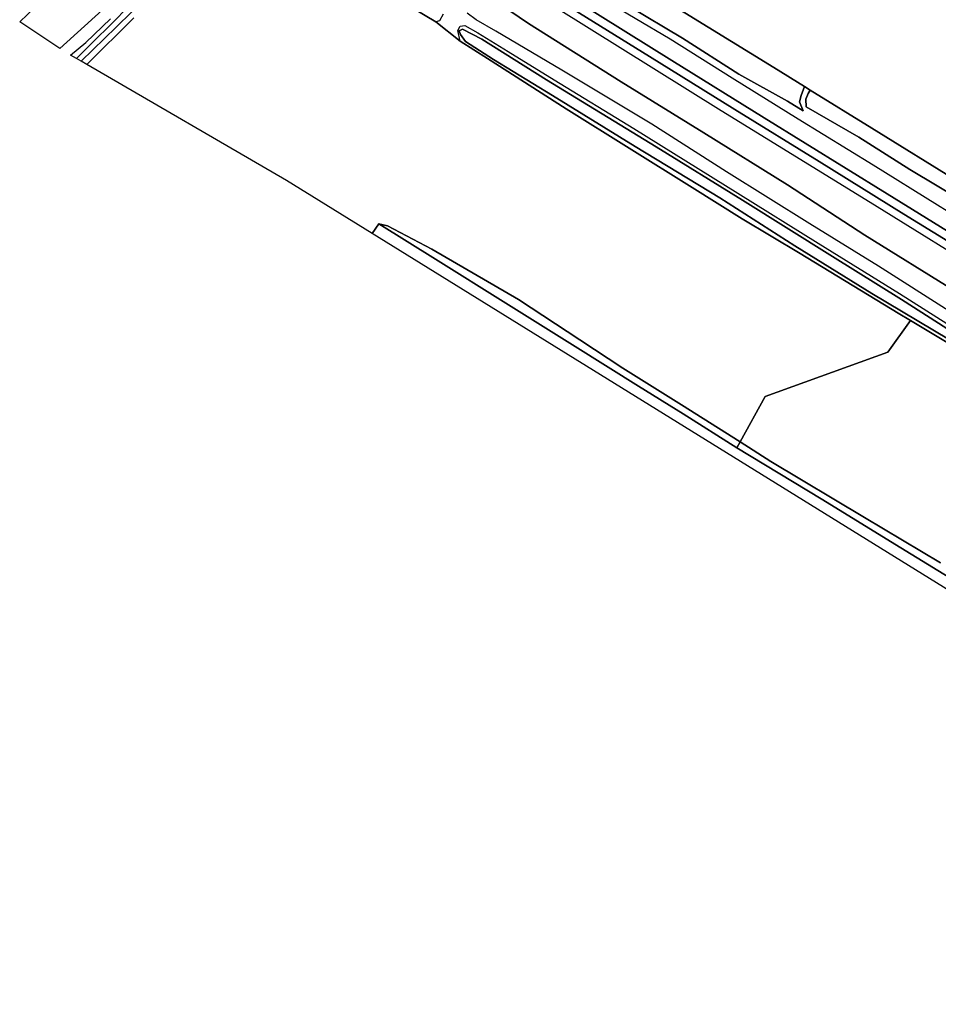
# Model space of a CAD drawing. Extents: x -26035517 to 31750492, y -9237385 to 8160032.
# Tile 74 of 256: x -16400777 to -16178014, y -4542 to 234206. Entities that reach past the tile are written whole.
import ezdxf

# ---------------------------------------------------------------- set-up
doc = ezdxf.new("R2010")
doc.units = 0
doc.layers.add('T-25', color=7, linetype='CONTINUOUS')

msp = doc.modelspace()

# ---------------------------------------------------------------- linework, layer by layer
at = {"layer": 'T-25', "color": 9}
for points in [[(-16173936, 168383, 6467), (-16195838, 181973, 6453), (-16214625, 194191, 6503), (-16234839, 206763, 6507), (-16254951, 219147, 6457), (-16277414, 233314, 6473), (-16286459, 239474, 6643), (-16300069, 250199, 6697), (-16322399, 267382, 6790), (-16340410, 287395, 6790), (-16338722, 290007, 6790), (-16289858, 250293, 6723), (-16278995, 242385, 6790), (-16230701, 212227, 6787), (-16194578, 189954, 6763), (-16163755, 170847, 6763)], [(-16292744, 271644, 5610), (-16283767, 264800, 5516), (-16274220, 257521, 5417), (-16249754, 242251, 5417), (-16217923, 222618, 5403), (-16210429, 217970, 5148), (-16209104, 217148, 5103), (-16194164, 207882, 5470), (-16172680, 194623, 5470), (-16145656, 177815, 5470), (-16120717, 162401, 5470), (-16112599, 157381, 5103), (-16111317, 156589, 5470), (-16093306, 145452, 5470), (-16062854, 126582, 5497), (-16037626, 110913, 5503), (-16008793, 93112, 5513), (-15982932, 77086, 5527), (-15966618, 67008, 5527)], [(-15976000, 59189, 6710), (-16002478, 75603, 6713), (-16031134, 93476, 6700), (-16059667, 111152, 6677), (-16087381, 128208, 6647), (-16116434, 146244, 6630), (-16145332, 164011, 6637), (-16171371, 180178, 6677), (-16190438, 192006, 6670), (-16220242, 210435, 6670), (-16242642, 224316, 6663), (-16265583, 238617, 6647), (-16278462, 246524, 6647), (-16281264, 248546, 6647), (-16286139, 252480, 6640), (-16298717, 262789, 6673)], [(-16300002, 261207, 6673), (-16290057, 253039, 6650), (-16285551, 249347, 6650), (-16280710, 245752, 6650), (-16270157, 238991, 6647), (-16248034, 225263, 6670), (-16227394, 212463, 6710), (-16206891, 199806, 6707), (-16186360, 187066, 6700), (-16167567, 175470, 6683), (-16147262, 162869, 6670), (-16126816, 150153, 6667), (-16107060, 138028, 6660), (-16081001, 121960, 6660), (-16056892, 107035, 6640), (-16030065, 90360, 6673), (-16007561, 76460, 6677), (-15977068, 57597, 6723)], [(-16289858, 250293, 6723), (-16278995, 242385, 6790), (-16230701, 212227, 6787), (-16194578, 189954, 6763), (-16163755, 170847, 6763), (-16121756, 144604, 6713), (-16085392, 122430, 6713), (-16055194, 103845, 6713), (-16018833, 81143, 6703), (-16016542, 74387, 6713), (-15975170, 48872, 6787), (-15971070, 51945, 6827)], [(-16370160, 241795, 3783), (-16378417, 233300, 3783), (-16383036, 228728, 3783), (-16387023, 224811, 3783), (-16388438, 225633, 4590), (-16388438, 225633, 4590), (-16384733, 228649, 4563), (-16378767, 234438, 4420)], [(-16369753, 239946, 3790), (-16377378, 232396, 3790), (-16385854, 224132, 3790), (-16385854, 224132, 3790), (-16387023, 224811, 3783), (-16383036, 228728, 3783), (-16378417, 233300, 3783), (-16370160, 241795, 3783)], [(-16172680, 194623, 5470), (-16194164, 207882, 5470), (-16209104, 217148, 5103), (-16210429, 217970, 5148), (-16217923, 222618, 5403), (-16249754, 242251, 5417)], [(-16373117, 234635, 4517), (-16384501, 223346, 4397), (-16385854, 224132, 3790), (-16377378, 232396, 3790), (-16369753, 239946, 3790)], [(-16311054, 240401, 4413), (-16299824, 233681, 4560), (-16293922, 228962, 4543), (-16287301, 224775, 4470), (-16268279, 212583, 4440), (-16237693, 193494, 4597), (-16225565, 185953, 4540), (-16211538, 177552, 4650), (-16187742, 163021, 4403), (-16184779, 161261, 4376), (-16190228, 153628, 4157), (-16220025, 142810, 4157), (-16226056, 131854, 4027), (-16240291, 140850, 4057), (-16254489, 149733, 4137), (-16264961, 156606, 4227), (-16279802, 166379, 4347), (-16300797, 178523, 4367), (-16311597, 184202, 4370), (-16313708, 184684, 4660), (-16315318, 182358, 4660), (-16336090, 195217, 4460), (-16384501, 223346, 4397), (-16384501, 223346, 4397), (-16373117, 234635, 4517)], [(-16298093, 235569, 4590), (-16298936, 233909, 4577), (-16299824, 233681, 4560), (-16311054, 240401, 4413)], [(-16286459, 239474, 6643), (-16277414, 233314, 6473), (-16254951, 219147, 6457), (-16234839, 206763, 6507), (-16214625, 194191, 6503), (-16195838, 181973, 6453), (-16173936, 168383, 6467)], [(-16167567, 175470, 6683), (-16186360, 187066, 6700), (-16206891, 199806, 6707), (-16227394, 212463, 6710), (-16248034, 225263, 6670), (-16270157, 238991, 6647)], [(-16157094, 176169, 6597), (-16178237, 189217, 6623), (-16193809, 198921, 6610), (-16211998, 210085, 6600), (-16227966, 219997, 6597), (-16243011, 229456, 6580), (-16260023, 239607, 6597)], [(-16380792, 236496, 4480), (-16391025, 227242, 4587), (-16400777, 233701, 11007), (-16397037, 237216, 11117)], [(-16265583, 238617, 6647), (-16242642, 224316, 6663), (-16220242, 210435, 6670), (-16190438, 192006, 6670), (-16171371, 180178, 6677)], [(-16253085, 237503, 5883), (-16240035, 229753, 5863), (-16226405, 221015, 5857), (-16214594, 214476, 5850), (-16210771, 212077, 5837), (-16211636, 214315, 5683), (-16211274, 215790, 5577), (-16210429, 217970, 5148), (-16209104, 217148, 5103), (-16209593, 216274, 5103), (-16210166, 214915, 5103), (-16210072, 213073, 5103), (-16197300, 205731, 5103), (-16184892, 197910, 5103), (-16165057, 185973, 5103)], [(-16175404, 163504, 4557), (-16192483, 174423, 4567), (-16209160, 184705, 4517), (-16229385, 197276, 4593), (-16247446, 208879, 4620), (-16269344, 221967, 4560), (-16285304, 231411, 4550), (-16290042, 234187, 4740), (-16292287, 235775, 4963)], [(-16293922, 228962, 4543), (-16299824, 233681, 4560)], [(-16173006, 154270, 4267), (-16184779, 161261, 4376), (-16187742, 163021, 4403), (-16211538, 177552, 4650), (-16225565, 185953, 4540), (-16237693, 193494, 4597), (-16268279, 212583, 4440), (-16287301, 224775, 4470), (-16293922, 228962, 4543), (-16294561, 231567, 4627), (-16293959, 232655, 4630), (-16292800, 232795, 4583), (-16289715, 230997, 4460), (-16282321, 226527, 4517), (-16271151, 219649, 4483), (-16251852, 207849, 4530), (-16226619, 192174, 4493), (-16207136, 180016, 4470), (-16187400, 167826, 4450), (-16169310, 156298, 4390)], [(-16175570, 156736, 3990), (-16194118, 167816, 3990), (-16212817, 179387, 3990), (-16230967, 190993, 3990), (-16251557, 203443, 3990), (-16271546, 215788, 3990), (-16285847, 224519, 3990), (-16292684, 228955, 3990), (-16293844, 230576, 3990), (-16294185, 231530, 3990), (-16293382, 231901, 3990), (-16288699, 229445, 3990), (-16272989, 219660, 3990), (-16246445, 203408, 3990), (-16225480, 190473, 3990), (-16203634, 176761, 3990), (-16186907, 166349, 3990), (-16164925, 152262, 3990)], [(-16164925, 152262, 3990), (-16186907, 166349, 3990), (-16203634, 176761, 3990), (-16225480, 190473, 3990), (-16246445, 203408, 3990), (-16272989, 219660, 3990), (-16288699, 229445, 3990), (-16293382, 231901, 3990), (-16294185, 231530, 3990), (-16293844, 230576, 3990), (-16292684, 228955, 3990), (-16285847, 224519, 3990), (-16271546, 215788, 3990), (-16251557, 203443, 3990), (-16230967, 190993, 3990), (-16212817, 179387, 3990), (-16194118, 167816, 3990), (-16175570, 156736, 3990)], [(-16112599, 157381, 5103), (-16113608, 155811, 5103), (-16115400, 155175, 5103), (-16119001, 156668, 5103), (-16141541, 170874, 5103), (-16165057, 185973, 5103), (-16184892, 197910, 5103), (-16197300, 205731, 5103), (-16210072, 213073, 5103), (-16210166, 214915, 5103), (-16209593, 216274, 5103), (-16209104, 217148, 5103)], [(-16163704, 91804, 4683), (-16187138, 106130, 4583), (-16206433, 118023, 4663), (-16226846, 130420, 4383), (-16239870, 138670, 4610), (-16250720, 145322, 4627), (-16266058, 154973, 4670), (-16282893, 165452, 4683), (-16299923, 176108, 4723), (-16313708, 184684, 4660), (-16311597, 184202, 4370), (-16300797, 178523, 4367), (-16279802, 166379, 4347), (-16264961, 156606, 4227), (-16254489, 149733, 4137), (-16240291, 140850, 4057), (-16226056, 131854, 4027), (-16218622, 127038, 4027), (-16195904, 113511, 4043), (-16177496, 102489, 4087)], [(-16184779, 161261, 4376), (-16190228, 153628, 4157), (-16220025, 142810, 4157), (-16226056, 131854, 4027), (-16226846, 130420, 4383)], [(-16177496, 102489, 4087), (-16195904, 113511, 4043), (-16218622, 127038, 4027), (-16226056, 131854, 4027), (-16220025, 142810, 4157), (-16190228, 153628, 4157), (-16184779, 161261, 4376), (-16173006, 154270, 4267)], [(-16163704, 91804, 4683), (-16187138, 106130, 4583), (-16206433, 118023, 4663), (-16226846, 130420, 4383), (-16226056, 131854, 4027), (-16218622, 127038, 4027), (-16195904, 113511, 4043), (-16177496, 102489, 4087)]]:
    msp.add_polyline3d(points, dxfattribs=at)
for points in [[(-16400777, 233701, 11007), (-16397037, 237216, 11117), (-16389499, 244432, 11143), (-16381269, 252988, 11360), (-16373889, 262019, 11543), (-16367709, 270672, 11737), (-16361316, 279880, 11957), (-16357744, 285863, 11970), (-16357096, 287666, 11868), (-16349290, 282984, 6733), (-16350833, 279893, 6640), (-16350205, 272120, 4767), (-16351933, 271069, 4720), (-16354107, 267853, 4533), (-16358291, 262624, 4540), (-16364106, 255162, 4553), (-16371914, 245891, 4493), (-16380792, 236496, 4480), (-16391025, 227242, 4587), (-16400777, 233701, 11007)], [(-16283767, 264800, 5516), (-16274220, 257521, 5417), (-16249754, 242251, 5417), (-16217923, 222618, 5403), (-16210429, 217970, 5148), (-16211274, 215790, 5577), (-16211636, 214315, 5683), (-16210771, 212077, 5837), (-16214594, 214476, 5850), (-16226405, 221015, 5857), (-16240035, 229753, 5863), (-16253085, 237503, 5883), (-16268696, 246943, 5883), (-16278188, 252860, 5883), (-16287395, 260030, 5987), (-16283767, 264800, 5516)], [(-16209104, 217148, 5103), (-16194164, 207882, 5470), (-16172680, 194623, 5470), (-16145656, 177815, 5470), (-16120717, 162401, 5470), (-16112599, 157381, 5103), (-16113608, 155811, 5103), (-16115400, 155175, 5103), (-16119001, 156668, 5103), (-16141541, 170874, 5103), (-16165057, 185973, 5103), (-16184892, 197910, 5103), (-16197300, 205731, 5103), (-16210072, 213073, 5103), (-16210166, 214915, 5103), (-16209593, 216274, 5103), (-16209104, 217148, 5103)], [(-16013409, -4542, 4920), (-16315318, 182358, 4660), (-16313708, 184684, 4660), (-16299923, 176108, 4723), (-16282893, 165452, 4683), (-16266058, 154973, 4670), (-16250720, 145322, 4627), (-16239870, 138670, 4610), (-16226846, 130420, 4383), (-16206433, 118023, 4663), (-16187138, 106130, 4583), (-16163704, 91804, 4683), (-16140774, 77752, 4630), (-16118499, 63989, 4703), (-16097231, 50967, 4940), (-16078074, 39185, 4973), (-16054443, 24601, 4657), (-16030428, 9804, 4720), (-16017547, 1831, 4923), (-16011849, -1902, 4920), (-16013409, -4542, 4920)], [(-16226846, 130420, 4383), (-16239870, 138670, 4610), (-16250720, 145322, 4627), (-16266058, 154973, 4670), (-16282893, 165452, 4683), (-16299923, 176108, 4723), (-16313708, 184684, 4660), (-16311597, 184202, 4370), (-16300797, 178523, 4367), (-16279802, 166379, 4347), (-16264961, 156606, 4227), (-16254489, 149733, 4137), (-16240291, 140850, 4057), (-16226056, 131854, 4027), (-16226846, 130420, 4383)]]:
    msp.add_polyline3d(points, close=True, dxfattribs=at)

doc.saveas('drawing.dxf')
